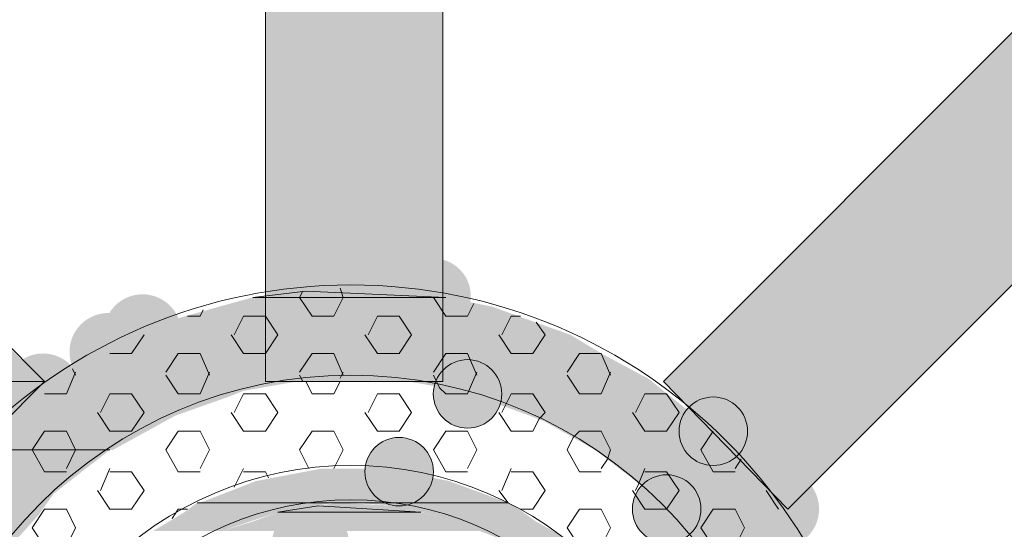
# Model space of a CAD drawing. Extents: x 3940905 to 4145695, y 925352 to 1109797.
# Tile 155 of 256: x 3954016 to 3954177, y 1099572 to 1099655. Entities that reach past the tile are written whole.
import ezdxf

# ---------------------------------------------------------------- set-up
doc = ezdxf.new("R2010")
doc.units = 0
doc.header["$LTSCALE"] = 750
doc.header["$MEASUREMENT"] = 0
doc.layers.add('CKD Equipments', color=252, linetype='CONTINUOUS', lineweight=0)

msp = doc.modelspace()

# ---------------------------------------------------------------- hatches: boundary and pattern name
at = {"layer": 'CKD Equipments', "true_color": 0x808080}
h = msp.add_hatch(color=8, dxfattribs=at)
h.paths.add_polyline_path([(3954056.5, 1099647.59), (3954085.5, 1099699.49), (3954056.5, 1099699.49)])
h.paths.add_polyline_path([(3954085.5, 1099647.59), (3954056.5, 1099647.59), (3954085.5, 1099699.49)])
h = msp.add_hatch(color=8, dxfattribs=at)
h.paths.add_polyline_path([(3954152.66, 1099626.73), (3954235.6, 1099668.45), (3954194.39, 1099668.45)])
h.paths.add_polyline_path([(3954193.88, 1099626.73), (3954152.66, 1099626.73), (3954235.6, 1099668.45)])
at = {"layer": 'CKD Equipments', "true_color": 0xff0000}
h = msp.add_hatch(color=1, dxfattribs=at)
h.paths.add_polyline_path([(3954056.5, 1099595.69), (3954085.5, 1099647.59), (3954056.5, 1099647.59)])
h.paths.add_polyline_path([(3954085.5, 1099595.69), (3954056.5, 1099595.69), (3954085.5, 1099647.59)])
h = msp.add_hatch(color=1, dxfattribs=at)
h.paths.add_polyline_path([(3954173.02, 1099605.87), (3954131.8, 1099605.87), (3954152.66, 1099626.73)])
h.paths.add_polyline_path([(3954121.63, 1099595.69), (3954173.02, 1099605.87), (3954131.8, 1099605.87)])
h.paths.add_polyline_path([(3954162.84, 1099595.69), (3954121.63, 1099595.69), (3954173.02, 1099605.87)])
at = {"layer": 'CKD Equipments', "true_color": 0x808080}
h = msp.add_hatch(color=8, dxfattribs=at)
h.paths.add_polyline_path([(3954173.02, 1099605.87), (3954193.88, 1099626.73), (3954152.66, 1099626.73)])
h.paths.add_polyline_path([(3954193.88, 1099626.73), (3954173.02, 1099605.87)], flags=16)
h = msp.add_hatch(color=8, dxfattribs=at)
edge = h.paths.add_edge_path(flags=16)
edge.add_arc((3954083.98, 1099609.68), 6.11, 0, 360)
h = msp.add_hatch(color=8, dxfattribs=at)
edge = h.paths.add_edge_path(flags=16)
edge.add_arc((3954036.4, 1099603.58), 6.35, 0, 360)
h = msp.add_hatch(color=8, dxfattribs=at)
h.paths.add_polyline_path([(3954093.64, 1099607.9), (3954054.46, 1099609.43), (3954086.01, 1099609.43)])
h.paths.add_polyline_path([(3954048.87, 1099607.9), (3954093.64, 1099607.9), (3954054.46, 1099609.43)])
h = msp.add_hatch(color=8, dxfattribs=at)
h.paths.add_polyline_path([(3954080.92, 1099610.45), (3954063.11, 1099610.45), (3954067.69, 1099610.95)])
h.paths.add_polyline_path([(3954086.01, 1099609.43), (3954080.92, 1099610.45), (3954063.11, 1099610.45)])
h = msp.add_hatch(color=8, dxfattribs=at)
h.paths.add_polyline_path([(3954099.24, 1099605.87), (3954048.87, 1099607.9), (3954093.64, 1099607.9)])
h.paths.add_polyline_path([(3954041.74, 1099605.87), (3954099.24, 1099605.87), (3954048.87, 1099607.9)])
h = msp.add_hatch(color=8, dxfattribs=at)
edge = h.paths.add_edge_path(flags=16)
edge.add_arc((3954030.8, 1099600.52), 6.35, 0, 360)
at = {"layer": 'CKD Equipments', "true_color": 0xff0000}
h = msp.add_hatch(color=1, dxfattribs=at)
h.paths.add_polyline_path([(3953978.65, 1099595.69), (3954009.69, 1099605.87), (3953968.47, 1099605.87)])
h.paths.add_polyline_path([(3954020.37, 1099595.69), (3953978.65, 1099595.69), (3954009.69, 1099605.87)])
at = {"layer": 'CKD Equipments', "true_color": 0x808080}
h = msp.add_hatch(color=8, dxfattribs=at)
h.paths.add_polyline_path([(3954106.36, 1099603.32), (3954041.74, 1099605.87), (3954099.24, 1099605.87)])
h.paths.add_polyline_path([(3954036.15, 1099603.32), (3954106.36, 1099603.32), (3954041.74, 1099605.87)])
h = msp.add_hatch(color=8, dxfattribs=at)
h.paths.add_polyline_path([(3954111.45, 1099600.27), (3954036.15, 1099603.32), (3954106.36, 1099603.32)])
h.paths.add_polyline_path([(3954029.53, 1099600.27), (3954111.45, 1099600.27), (3954036.15, 1099603.32)])
h = msp.add_hatch(color=8, dxfattribs=at)
edge = h.paths.add_edge_path(flags=16)
edge.add_arc((3954020.12, 1099593.91), 6.35, 0, 360)
h = msp.add_hatch(color=8, dxfattribs=at)
h.paths.add_polyline_path([(3954118.07, 1099596.71), (3954029.53, 1099600.27), (3954111.45, 1099600.27)])
h.paths.add_polyline_path([(3954024.44, 1099596.71), (3954118.07, 1099596.71), (3954029.53, 1099600.27)])
h = msp.add_hatch(color=8, dxfattribs=at)
edge = h.paths.add_edge_path(flags=16)
edge.add_arc((3954089.57, 1099593.65), 5.6, 0, 360)
h = msp.add_hatch(color=8, dxfattribs=at)
h.paths.add_polyline_path([(3954119.08, 1099596.2), (3954024.44, 1099596.71), (3954118.07, 1099596.71)])
h.paths.add_polyline_path([(3954022.92, 1099596.2), (3954119.08, 1099596.2), (3954024.44, 1099596.71)])
h = msp.add_hatch(color=8, dxfattribs=at)
h.paths.add_polyline_path([(3954052.94, 1099594.16), (3954022.92, 1099596.2), (3954064.64, 1099596.2)])
h.paths.add_polyline_path([(3954019.86, 1099594.16), (3954052.94, 1099594.16), (3954022.92, 1099596.2)])
h = msp.add_hatch(color=8, dxfattribs=at)
h.paths.add_polyline_path([(3954121.63, 1099594.16), (3954076.85, 1099596.2), (3954119.08, 1099596.2)])
h.paths.add_polyline_path([(3954088.55, 1099594.16), (3954121.63, 1099594.16), (3954076.85, 1099596.2)])
at = {"layer": 'CKD Equipments', "true_color": 0xff0000}
h = msp.add_hatch(color=1, dxfattribs=at)
h.paths.add_polyline_path([(3954141.98, 1099574.83), (3954162.84, 1099595.69), (3954121.63, 1099595.69)])
h.paths.add_polyline_path([(3954162.84, 1099595.69), (3954141.98, 1099574.83)], flags=16)
at = {"layer": 'CKD Equipments', "true_color": 0x808080}
h = msp.add_hatch(color=8, dxfattribs=at)
edge = h.paths.add_edge_path(flags=16)
edge.add_arc((3954012.23, 1099587.55), 6.61, 0, 360)
h = msp.add_hatch(color=8, dxfattribs=at)
h.paths.add_polyline_path([(3954050.39, 1099593.15), (3954019.86, 1099594.16), (3954052.94, 1099594.16)])
h.paths.add_polyline_path([(3954018.34, 1099593.15), (3954050.39, 1099593.15), (3954019.86, 1099594.16)])
h = msp.add_hatch(color=8, dxfattribs=at)
h.paths.add_polyline_path([(3954126.72, 1099590.09), (3954088.55, 1099594.16), (3954121.63, 1099594.16)])
h.paths.add_polyline_path([(3954099.75, 1099590.09), (3954126.72, 1099590.09), (3954088.55, 1099594.16)])
h = msp.add_hatch(color=8, dxfattribs=at)
h.paths.add_polyline_path([(3954041.74, 1099590.09), (3954018.34, 1099593.15), (3954050.39, 1099593.15)])
h.paths.add_polyline_path([(3954015.29, 1099590.09), (3954041.74, 1099590.09), (3954018.34, 1099593.15)])
h = msp.add_hatch(color=8, dxfattribs=at)
edge = h.paths.add_edge_path(flags=16)
edge.add_arc((3954129.77, 1099587.55), 5.6, 0, 360)
h = msp.add_hatch(color=8, dxfattribs=at)
h.paths.add_polyline_path([(3954031.57, 1099584.5), (3954015.29, 1099590.09), (3954041.74, 1099590.09)])
h.paths.add_polyline_path([(3954008.67, 1099584.5), (3954031.57, 1099584.5), (3954015.29, 1099590.09)])
h = msp.add_hatch(color=8, dxfattribs=at)
h.paths.add_polyline_path([(3954128.24, 1099589.08), (3954099.75, 1099590.09), (3954126.72, 1099590.09)])
h.paths.add_polyline_path([(3954102.29, 1099589.08), (3954128.24, 1099589.08), (3954099.75, 1099590.09)])
h = msp.add_hatch(color=8, dxfattribs=at)
h.paths.add_polyline_path([(3954132.82, 1099584.5), (3954102.29, 1099589.08), (3954128.24, 1099589.08)])
h.paths.add_polyline_path([(3954110.43, 1099584.5), (3954132.82, 1099584.5), (3954102.29, 1099589.08)])
h = msp.add_hatch(color=8, dxfattribs=at)
edge = h.paths.add_edge_path(flags=16)
edge.add_arc((3954078.38, 1099580.93), 5.6, 0, 360)
h = msp.add_hatch(color=8, dxfattribs=at)
edge = h.paths.add_edge_path(flags=16)
edge.add_arc((3954078.38, 1099580.93), 5.6, 0, 360)
h = msp.add_hatch(color=8, dxfattribs=at)
h.paths.add_polyline_path([(3954008.67, 1099584.5), (3954031.06, 1099584.5), (3954031.57, 1099584.5)])
h.paths.add_polyline_path([(3954021.9, 1099577.37), (3954008.67, 1099584.5), (3954031.06, 1099584.5)])
h.paths.add_polyline_path([(3954002.57, 1099577.37), (3954021.9, 1099577.37), (3954008.67, 1099584.5)])
h = msp.add_hatch(color=8, dxfattribs=at)
h.paths.add_polyline_path([(3954137.4, 1099579.41), (3954110.43, 1099584.5), (3954132.82, 1099584.5)])
h.paths.add_polyline_path([(3954117.05, 1099579.41), (3954137.4, 1099579.41), (3954110.43, 1099584.5)])
h = msp.add_hatch(color=8, dxfattribs=at)
h.paths.add_polyline_path([(3954086.52, 1099579.41), (3954065.66, 1099581.44), (3954076.34, 1099581.44)])
h.paths.add_polyline_path([(3954054.97, 1099579.41), (3954086.52, 1099579.41), (3954065.66, 1099581.44)])
h = msp.add_hatch(color=8, dxfattribs=at)
edge = h.paths.add_edge_path(flags=16)
edge.add_arc((3954122.14, 1099574.83), 5.6, 0, 360)
h = msp.add_hatch(color=8, dxfattribs=at)
edge = h.paths.add_edge_path(flags=16)
edge.add_arc((3954140.71, 1099574.83), 6.36, 0, 360)
h = msp.add_hatch(color=8, dxfattribs=at)
h.paths.add_polyline_path([(3954096.19, 1099575.85), (3954054.97, 1099579.41), (3954086.52, 1099579.41)])
h.paths.add_polyline_path([(3954045.81, 1099575.85), (3954096.19, 1099575.85), (3954054.97, 1099579.41)])
h = msp.add_hatch(color=8, dxfattribs=at)
h.paths.add_polyline_path([(3954138.93, 1099577.37), (3954117.05, 1099579.41), (3954137.4, 1099579.41)])
h.paths.add_polyline_path([(3954119.59, 1099577.37), (3954138.93, 1099577.37), (3954117.05, 1099579.41)])
h = msp.add_hatch(color=8, dxfattribs=at)
h.paths.add_polyline_path([(3954019.36, 1099573.81), (3954002.57, 1099577.37), (3954021.9, 1099577.37)])
h.paths.add_polyline_path([(3954000.02, 1099573.81), (3954019.36, 1099573.81), (3954002.57, 1099577.37)])
h = msp.add_hatch(color=8, dxfattribs=at)
h.paths.add_polyline_path([(3954145.03, 1099568.72), (3954119.59, 1099577.37), (3954138.93, 1099577.37)])
h.paths.add_polyline_path([(3954127.73, 1099568.72), (3954145.03, 1099568.72), (3954119.59, 1099577.37)])
h = msp.add_hatch(color=8, dxfattribs=at)
h.paths.add_polyline_path([(3954058.53, 1099574.32), (3954045.31, 1099575.85), (3954067.69, 1099575.85)])
h.paths.add_polyline_path([(3954043.27, 1099574.32), (3954058.53, 1099574.32), (3954045.31, 1099575.85)])
h = msp.add_hatch(color=8, dxfattribs=at)
h.paths.add_polyline_path([(3954078.38, 1099575.34), (3954065.15, 1099575.34), (3954068.2, 1099575.85)])
h.paths.add_polyline_path([(3954081.94, 1099574.32), (3954078.38, 1099575.34), (3954065.15, 1099575.34)])
h = msp.add_hatch(color=8, dxfattribs=at)
h.paths.add_polyline_path([(3954097.2, 1099575.34), (3954071.25, 1099575.85), (3954096.19, 1099575.85)])
h.paths.add_polyline_path([(3954078.38, 1099575.34), (3954097.2, 1099575.34), (3954071.25, 1099575.85)])
h = msp.add_hatch(color=8, dxfattribs=at)
h.paths.add_polyline_path([(3954049.38, 1099571.27), (3954043.27, 1099574.32), (3954058.53, 1099574.32)])
h.paths.add_polyline_path([(3954038.18, 1099571.27), (3954049.38, 1099571.27), (3954043.27, 1099574.32)])
h = msp.add_hatch(color=8, dxfattribs=at)
h.paths.add_polyline_path([(3954087.54, 1099572.79), (3954058.53, 1099574.32), (3954081.94, 1099574.32)])
h.paths.add_polyline_path([(3954054.46, 1099572.79), (3954087.54, 1099572.79), (3954058.53, 1099574.32)])
h = msp.add_hatch(color=8, dxfattribs=at)
edge = h.paths.add_edge_path(flags=16)
edge.add_arc((3954063.88, 1099568.98), 6.35, 0, 360)
h = msp.add_hatch(color=8, dxfattribs=at)
h.paths.add_polyline_path([(3954100.77, 1099572.79), (3954078.38, 1099575.34), (3954097.2, 1099575.34)])
h.paths.add_polyline_path([(3954087.54, 1099572.79), (3954100.77, 1099572.79), (3954078.38, 1099575.34)])
h = msp.add_hatch(color=8, dxfattribs=at)
h.paths.add_polyline_path([(3954014.27, 1099568.21), (3954000.02, 1099573.81), (3954019.36, 1099573.81)])
h.paths.add_polyline_path([(3953996.46, 1099568.21), (3954014.27, 1099568.21), (3954000.02, 1099573.81)])
h = msp.add_hatch(color=8, dxfattribs=at)
h.paths.add_polyline_path([(3954091.61, 1099571.27), (3954054.46, 1099572.79), (3954087.54, 1099572.79)])
h.paths.add_polyline_path([(3954049.38, 1099571.27), (3954091.61, 1099571.27), (3954054.46, 1099572.79)])
h = msp.add_hatch(color=8, dxfattribs=at)
h.paths.add_polyline_path([(3954105.35, 1099570.25), (3954087.54, 1099572.79), (3954100.77, 1099572.79)])
h.paths.add_polyline_path([(3954094.15, 1099570.25), (3954105.35, 1099570.25), (3954087.54, 1099572.79)])

# ---------------------------------------------------------------- linework, layer by layer
at = {"layer": 'CKD Equipments', "color": 8, "true_color": 0x808080}
for p, q in [((3954056.5, 1099699.49), (3954056.5, 1099595.69)), ((3954085.5, 1099595.69), (3954085.5, 1099699.49)), ((3954020.37, 1099595.69), (3953926.75, 1099689.31)), ((3954121.63, 1099595.69), (3954215.25, 1099689.31)), ((3954141.98, 1099574.83), (3954235.6, 1099668.45)), ((3954054.46, 1099609.43), (3954063.11, 1099610.45)), ((3954086.01, 1099609.43), (3954054.46, 1099609.43)), ((3954062.6, 1099610.45), (3954062.1, 1099609.43)), ((3954062.1, 1099609.43), (3954064.13, 1099606.38)), ((3954063.11, 1099610.45), (3954086.01, 1099609.43)), ((3954069.22, 1099609.43), (3954067.69, 1099606.38)), ((3954068.71, 1099610.95), (3954069.22, 1099609.43)), ((3954083.98, 1099609.43), (3954086.01, 1099606.38)), ((3954090.59, 1099608.41), (3954089.57, 1099606.38)), ((3954045.81, 1099606.38), (3954043.78, 1099606.38)), ((3954046.32, 1099607.39), (3954045.81, 1099606.38)), ((3954052.94, 1099606.38), (3954051.41, 1099603.32)), ((3954056.5, 1099606.38), (3954052.94, 1099606.38)), ((3954056.5, 1099606.38), (3954058.53, 1099603.32)), ((3954067.69, 1099606.38), (3954064.13, 1099606.38)), ((3954074.82, 1099606.38), (3954073.29, 1099603.32)), ((3954078.38, 1099606.38), (3954074.82, 1099606.38)), ((3954078.38, 1099606.38), (3954080.41, 1099603.32)), ((3954089.57, 1099606.38), (3954086.01, 1099606.38)), ((3954096.7, 1099606.38), (3954095.17, 1099603.32)), ((3954098.22, 1099606.38), (3954096.7, 1099606.38)), ((3954100.77, 1099605.36), (3954102.29, 1099603.32)), ((3954036.66, 1099603.32), (3954034.62, 1099600.27)), ((3954050.9, 1099603.32), (3954052.94, 1099600.27)), ((3954058.53, 1099603.32), (3954056.5, 1099600.27)), ((3954072.78, 1099603.32), (3954074.82, 1099600.27)), ((3954080.41, 1099603.32), (3954078.38, 1099600.27)), ((3954094.66, 1099603.32), (3954096.7, 1099600.27)), ((3954102.29, 1099603.32), (3954100.26, 1099600.27)), ((3954034.62, 1099600.27), (3954031.06, 1099600.27)), ((3954042.25, 1099600.27), (3954040.22, 1099597.22)), ((3954045.81, 1099600.27), (3954042.25, 1099600.27)), ((3954045.81, 1099600.27), (3954047.34, 1099596.71)), ((3954056.5, 1099600.27), (3954052.94, 1099600.27)), ((3954064.13, 1099600.27), (3954062.1, 1099597.22)), ((3954067.69, 1099600.27), (3954064.13, 1099600.27)), ((3954067.69, 1099600.27), (3954069.22, 1099596.71)), ((3954078.38, 1099600.27), (3954074.82, 1099600.27)), ((3954086.01, 1099600.27), (3954083.98, 1099597.22)), ((3954089.57, 1099600.27), (3954086.01, 1099600.27)), ((3954089.57, 1099600.27), (3954091.1, 1099596.71)), ((3954100.26, 1099600.27), (3954096.7, 1099600.27)), ((3954107.89, 1099600.27), (3954105.85, 1099597.22)), ((3954111.45, 1099600.27), (3954107.89, 1099600.27)), ((3954111.45, 1099600.27), (3954112.98, 1099596.71)), ((3954025.46, 1099597.22), (3954023.94, 1099593.65)), ((3954024.95, 1099597.73), (3954025.46, 1099596.71)), ((3954040.22, 1099596.71), (3954042.25, 1099593.65)), ((3954047.34, 1099597.22), (3954045.81, 1099593.65)), ((3954062.1, 1099596.71), (3954062.6, 1099595.69)), ((3954069.22, 1099597.22), (3954068.71, 1099596.2)), ((3954083.98, 1099596.71), (3954084.99, 1099594.67)), ((3954091.1, 1099597.22), (3954089.57, 1099593.65)), ((3954105.85, 1099596.71), (3954107.89, 1099593.65)), ((3954112.98, 1099597.22), (3954111.45, 1099593.65)), ((3954020.37, 1099595.69), (3953999.51, 1099574.83)), ((3954056.5, 1099595.69), (3954085.5, 1099595.69)), ((3954063.11, 1099595.69), (3954064.13, 1099593.65)), ((3954068.71, 1099595.69), (3954067.69, 1099593.65)), ((3954121.63, 1099595.69), (3954141.98, 1099574.83)), ((3954023.94, 1099593.65), (3954020.37, 1099593.65)), ((3954031.06, 1099593.65), (3954029.53, 1099590.6)), ((3954034.62, 1099593.65), (3954031.06, 1099593.65)), ((3954034.62, 1099593.65), (3954036.66, 1099590.6)), ((3954045.81, 1099593.65), (3954042.25, 1099593.65)), ((3954052.94, 1099593.65), (3954051.41, 1099590.6)), ((3954056.5, 1099593.65), (3954052.94, 1099593.65)), ((3954056.5, 1099593.65), (3954058.53, 1099590.6)), ((3954067.69, 1099593.65), (3954064.13, 1099593.65)), ((3954074.82, 1099593.65), (3954073.29, 1099590.6)), ((3954078.38, 1099593.65), (3954074.82, 1099593.65)), ((3954078.38, 1099593.65), (3954080.41, 1099590.6)), ((3954084.99, 1099594.67), (3954086.01, 1099593.65)), ((3954089.57, 1099593.65), (3954086.01, 1099593.65)), ((3954096.7, 1099593.65), (3954095.68, 1099591.62)), ((3954100.26, 1099593.65), (3954096.7, 1099593.65)), ((3954100.26, 1099593.65), (3954102.29, 1099590.6)), ((3954111.45, 1099593.65), (3954107.89, 1099593.65)), ((3954118.57, 1099593.65), (3954117.05, 1099590.6)), ((3954122.14, 1099593.65), (3954118.57, 1099593.65)), ((3954122.14, 1099593.65), (3954124.17, 1099590.6)), ((3954029.02, 1099590.6), (3954031.06, 1099587.55)), ((3954036.66, 1099590.6), (3954034.62, 1099587.55)), ((3954050.9, 1099590.6), (3954052.94, 1099587.55)), ((3954058.53, 1099590.6), (3954056.5, 1099587.55)), ((3954072.78, 1099590.6), (3954074.82, 1099587.55)), ((3954080.41, 1099590.6), (3954078.38, 1099587.55)), ((3954094.66, 1099590.6), (3954096.7, 1099587.55)), ((3954095.68, 1099591.62), (3954095.17, 1099590.6)), ((3954102.29, 1099590.6), (3954101.27, 1099589.58)), ((3954116.54, 1099590.6), (3954118.57, 1099587.55)), ((3954124.17, 1099590.6), (3954122.14, 1099587.55)), ((3954101.27, 1099589.58), (3954100.26, 1099587.55)), ((3954020.37, 1099587.55), (3954018.34, 1099584.5)), ((3954023.94, 1099587.55), (3954020.37, 1099587.55)), ((3954023.94, 1099587.55), (3954025.46, 1099584.5)), ((3954034.62, 1099587.55), (3954031.06, 1099587.55)), ((3954042.25, 1099587.55), (3954040.22, 1099584.5)), ((3954045.81, 1099587.55), (3954042.25, 1099587.55)), ((3954045.81, 1099587.55), (3954047.34, 1099584.5)), ((3954056.5, 1099587.55), (3954052.94, 1099587.55)), ((3954064.13, 1099587.55), (3954062.1, 1099584.5)), ((3954067.69, 1099587.55), (3954064.13, 1099587.55)), ((3954067.69, 1099587.55), (3954069.22, 1099584.5)), ((3954078.38, 1099587.55), (3954074.82, 1099587.55)), ((3954086.01, 1099587.55), (3954083.98, 1099584.5)), ((3954089.57, 1099587.55), (3954086.01, 1099587.55)), ((3954089.57, 1099587.55), (3954091.1, 1099584.5)), ((3954100.26, 1099587.55), (3954096.7, 1099587.55)), ((3954107.89, 1099587.55), (3954106.87, 1099586.53)), ((3954111.45, 1099587.55), (3954107.89, 1099587.55)), ((3954111.45, 1099587.55), (3954112.98, 1099584.5)), ((3954122.14, 1099587.55), (3954118.57, 1099587.55)), ((3954129.77, 1099587.55), (3954127.73, 1099584.5)), ((3954106.87, 1099586.53), (3954105.85, 1099584.5)), ((3954031.06, 1099584.5), (3954008.67, 1099584.5)), ((3954008.67, 1099584.5), (3954031.06, 1099584.5)), ((3954018.34, 1099584.5), (3954020.37, 1099580.93)), ((3954025.46, 1099584.5), (3954023.94, 1099581.44)), ((3954040.22, 1099584.5), (3954042.25, 1099580.93)), ((3954047.34, 1099584.5), (3954045.81, 1099581.44)), ((3954062.1, 1099584.5), (3954063.62, 1099581.44)), ((3954069.22, 1099584.5), (3954067.69, 1099581.44)), ((3954083.98, 1099584.5), (3954086.01, 1099580.93)), ((3954091.1, 1099584.5), (3954089.57, 1099581.44)), ((3954105.85, 1099584.5), (3954107.89, 1099580.93)), ((3954112.98, 1099584.5), (3954112.47, 1099582.97)), ((3954127.73, 1099584.5), (3954129.77, 1099580.93)), ((3954112.47, 1099582.97), (3954111.45, 1099581.44)), ((3954134.35, 1099582.97), (3954133.33, 1099581.44)), ((3954023.94, 1099580.93), (3954020.37, 1099580.93)), ((3954031.06, 1099581.44), (3954029.53, 1099577.88)), ((3954034.62, 1099580.93), (3954031.06, 1099580.93)), ((3954034.62, 1099580.93), (3954036.66, 1099577.88)), ((3954045.81, 1099580.93), (3954042.25, 1099580.93)), ((3954052.94, 1099581.44), (3954051.41, 1099578.39)), ((3954056.5, 1099580.93), (3954052.94, 1099580.93)), ((3954056.5, 1099580.93), (3954057.01, 1099579.92)), ((3954089.57, 1099580.93), (3954086.01, 1099580.93)), ((3954096.7, 1099581.44), (3954095.17, 1099577.88)), ((3954100.26, 1099580.93), (3954096.7, 1099580.93)), ((3954100.26, 1099580.93), (3954102.29, 1099577.88)), ((3954111.45, 1099580.93), (3954107.89, 1099580.93)), ((3954118.57, 1099581.44), (3954117.56, 1099578.9)), ((3954122.14, 1099580.93), (3954118.57, 1099580.93)), ((3954122.14, 1099580.93), (3954124.17, 1099577.88)), ((3954133.33, 1099580.93), (3954129.77, 1099580.93)), ((3954117.56, 1099578.9), (3954117.05, 1099577.88)), ((3954029.02, 1099577.88), (3954031.06, 1099574.83)), ((3954036.66, 1099577.88), (3954034.62, 1099574.83)), ((3954094.66, 1099577.88), (3954096.19, 1099575.85)), ((3954102.29, 1099577.88), (3954100.26, 1099574.83)), ((3954116.54, 1099577.88), (3954118.57, 1099574.83)), ((3954124.17, 1099577.88), (3954122.14, 1099574.83)), ((3954138.42, 1099577.88), (3954140.45, 1099574.83)), ((3954045.31, 1099575.85), (3954067.69, 1099575.85)), ((3954045.81, 1099575.85), (3954045.31, 1099575.85)), ((3954067.69, 1099575.85), (3954045.81, 1099575.85)), ((3954067.69, 1099575.85), (3954045.81, 1099575.85)), ((3954045.81, 1099575.85), (3954068.2, 1099575.85)), ((3954068.2, 1099575.85), (3954067.69, 1099575.85)), ((3954067.69, 1099575.85), (3954067.69, 1099575.85)), ((3954068.2, 1099575.85), (3954068.2, 1099575.85)), ((3954068.2, 1099575.85), (3954096.19, 1099575.85)), ((3954096.19, 1099575.85), (3954068.2, 1099575.85)), ((3954068.2, 1099575.85), (3954096.19, 1099575.85)), ((3954071.25, 1099575.85), (3954068.2, 1099575.85)), ((3954068.2, 1099575.85), (3954068.2, 1099575.85)), ((3954096.19, 1099575.85), (3954071.25, 1099575.85)), ((3954020.37, 1099574.83), (3954018.34, 1099571.78)), ((3954023.94, 1099574.83), (3954020.37, 1099574.83)), ((3954023.94, 1099574.83), (3954025.46, 1099571.78)), ((3954034.62, 1099574.83), (3954031.06, 1099574.83)), ((3954042.25, 1099574.83), (3954041.23, 1099573.3)), ((3954043.78, 1099574.83), (3954042.25, 1099574.83)), ((3954058.53, 1099574.32), (3954065.15, 1099575.34)), ((3954081.94, 1099574.32), (3954058.53, 1099574.32)), ((3954065.15, 1099575.34), (3954081.94, 1099574.32)), ((3954100.26, 1099574.83), (3954098.22, 1099574.83)), ((3954107.89, 1099574.83), (3954105.85, 1099571.78)), ((3954111.45, 1099574.83), (3954107.89, 1099574.83)), ((3954111.45, 1099574.83), (3954112.98, 1099571.78)), ((3954122.14, 1099574.83), (3954118.57, 1099574.83)), ((3954129.77, 1099574.83), (3954127.73, 1099571.78)), ((3954133.33, 1099574.83), (3954129.77, 1099574.83)), ((3954133.33, 1099574.83), (3954134.86, 1099571.78)), ((3954018.34, 1099571.78), (3954020.37, 1099568.72)), ((3954025.46, 1099571.78), (3954023.94, 1099568.72)), ((3954105.85, 1099571.78), (3954107.89, 1099568.72)), ((3954112.98, 1099571.78), (3954111.45, 1099568.72)), ((3954127.73, 1099571.78), (3954129.77, 1099568.72)), ((3954134.86, 1099571.78), (3954133.33, 1099568.72))]:
    msp.add_line(p, q, dxfattribs=at)
at = {"layer": 'CKD Equipments', "color": 1, "true_color": 0xff0000}
for p, q in [((3954020.37, 1099595.69), (3953978.65, 1099595.69)), ((3953999.51, 1099574.83), (3954020.37, 1099595.69))]:
    msp.add_line(p, q, dxfattribs=at)
at = {"layer": 'CKD Equipments', "color": 8, "true_color": 0x808080}
for centre, radius in [((3954070.49, 1099524.71), 86.75), ((3954089.57, 1099593.65), 5.6), ((3954070.49, 1099524.71), 72), ((3954129.77, 1099587.55), 5.6), ((3954078.38, 1099580.93), 5.6), ((3954078.38, 1099580.93), 5.6), ((3954070.49, 1099524.71), 57.24), ((3954122.14, 1099574.83), 5.6), ((3954070.49, 1099524.71), 51.64)]:
    msp.add_circle(centre, radius, dxfattribs=at)
for points in [[(3954086.01, 1099609.43), (3954054.46, 1099609.43), (3954063.11, 1099610.45)], [(3954081.94, 1099574.32), (3954058.53, 1099574.32), (3954065.15, 1099575.34)]]:
    msp.add_solid(points, dxfattribs=at)
at = {"layer": 'CKD Equipments', "color": 1, "true_color": 0xff0000}
msp.add_solid([(3953999.51, 1099574.83), (3954020.37, 1099595.69), (3953978.65, 1099595.69)], dxfattribs=at)

doc.saveas('drawing.dxf')
